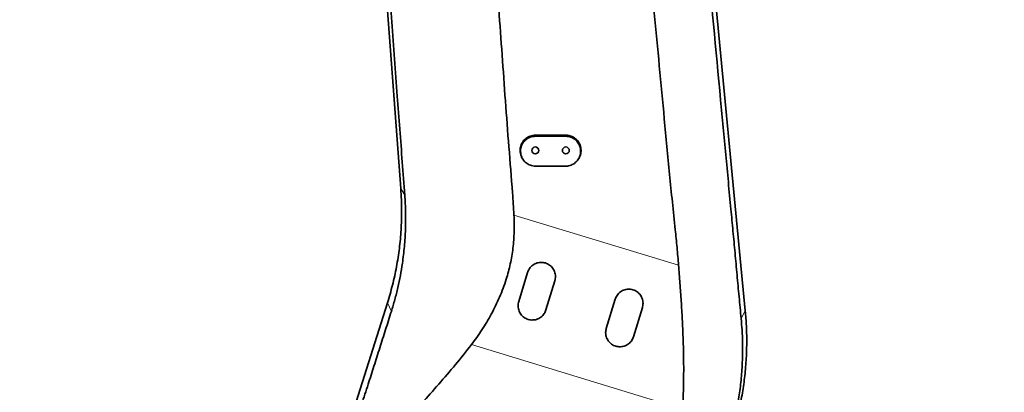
# Model space of a CAD drawing. Header units: millimetres. Extents: x 0 to 11920, y 0 to 8400.
# Tile 19 of 55: x 2615 to 3584, y 5679 to 6045. Entities that reach past the tile are written whole.
import ezdxf

# ---------------------------------------------------------------- set-up
doc = ezdxf.new("R2010")
doc.units = ezdxf.units.MM
doc.header["$LTSCALE"] = 20
doc.styles.add('SLDTEXTSTYLE0', font='TXT', dxfattribs={"width": 0.605})
doc.dimstyles.new('SLDDIMSTYLE0', dxfattribs={"dimtxt": 70, "dimasz": 70, "dimexe": 0, "dimexo": 0.0625, "dimgap": 17.5, "dimtad": 1, "dimdec": 0, "dimrnd": 1e-09, "dimzin": 12, "dimdsep": 46, "dimtxsty": 'SLDTEXTSTYLE0', "dimsah": 1, "dimcen": 0.09, "dimadec": 0, "dimazin": 3, "dimtfac": 1, "dimtofl": 0, "dimtmove": 0, "dimatfit": 3, "dimfxl": 1, "dimfrac": 2, "dimtolj": 1, "dimtzin": 12, "dimarcsym": 0})
doc.dimstyles.new('SLDDIMSTYLE1', dxfattribs={"dimtxt": 70, "dimasz": 70, "dimexe": 0, "dimexo": 0.0625, "dimgap": 17.5, "dimtad": 1, "dimdec": 1, "dimrnd": 1e-09, "dimzin": 12, "dimdsep": 46, "dimtxsty": 'SLDTEXTSTYLE0', "dimsah": 1, "dimcen": 0.09, "dimadec": 0, "dimazin": 3, "dimtfac": 1, "dimtofl": 0, "dimtmove": 0, "dimatfit": 3, "dimfxl": 1, "dimfrac": 2, "dimtolj": 1, "dimtzin": 12, "dimarcsym": 0})
doc.dimstyles.new('SLDDIMSTYLE4', dxfattribs={"dimtxt": 70, "dimasz": 70, "dimexe": 0, "dimexo": 0.0625, "dimgap": 17.5, "dimtad": 1, "dimdec": 0, "dimrnd": 1e-09, "dimzin": 12, "dimdsep": 46, "dimtxsty": 'SLDTEXTSTYLE0', "dimsah": 1, "dimcen": 0.09, "dimse1": 1, "dimsd1": 1, "dimadec": 0, "dimazin": 3, "dimtfac": 1, "dimtofl": 0, "dimtmove": 0, "dimatfit": 3, "dimfxl": 1, "dimfrac": 2, "dimtolj": 1, "dimtzin": 12, "dimarcsym": 0})

# ---------------------------------------------------------------- blocks, each defined once
blk = doc.blocks.new('_D_10')
at = {"color": 7, "linetype": 'Continuous', "lineweight": 0}
for p, q in [((3085.41, 6636.48), (2001.1, 6636.48)), ((2031.1, 6636.48), (2031.1, 5511.48)), ((3085.41, 5511.48), (2001.1, 5511.48))]:
    blk.add_line(p, q, dxfattribs=at)
at = {"color": 7, "linetype": 'Continuous', "lineweight": 18}
for points in [[(2031.1, 6636.48), (2021.1, 6566.48), (2041.1, 6566.48)], [(2031.1, 5511.48), (2041.1, 5581.48), (2021.1, 5581.48)]]:
    blk.add_solid(points, dxfattribs=at)
at = {"color": 7, "linetype": 'Continuous', "lineweight": 18, "insert": (1940.86, 5967.04), "char_height": 70, "attachment_point": 1, "rotation": 90, "style": 'SLDTEXTSTYLE0'}
blk.add_mtext('1125', dxfattribs=at)
blk = doc.blocks.new('_D_12')
at = {"color": 7, "linetype": 'Continuous', "lineweight": 0}
for p, q in [((2879.41, 7007.63), (1861.1, 7007.63)), ((1891.1, 4731.48), (1891.1, 7007.63)), ((2409.82, 4731.48), (1861.1, 4731.48))]:
    blk.add_line(p, q, dxfattribs=at)
at = {"color": 7, "linetype": 'Continuous', "lineweight": 18}
for points in [[(1891.1, 7007.63), (1881.1, 6937.63), (1901.1, 6937.63)], [(1891.1, 4731.48), (1901.1, 4801.48), (1881.1, 4801.48)]]:
    blk.add_solid(points, dxfattribs=at)
at = {"color": 7, "linetype": 'Continuous', "lineweight": 18, "insert": (1800.86, 5762.61), "char_height": 70, "attachment_point": 1, "rotation": 90, "style": 'SLDTEXTSTYLE0'}
blk.add_mtext('2276', dxfattribs=at)
blk = doc.blocks.new('_D_14')
at = {"color": 7, "linetype": 'Continuous', "lineweight": 0}
for p, q in [((4581.91, 5609.84), (4581.91, 5800.8)), ((4581.91, 5770.8), (4186.2, 5770.8))]:
    blk.add_line(p, q, dxfattribs=at)
at = {"color": 7, "linetype": 'Continuous', "lineweight": 18}
blk.add_solid([(4581.91, 5770.8), (4511.91, 5780.8), (4511.91, 5760.8)], dxfattribs=at)
at = {"color": 7, "linetype": 'Continuous', "lineweight": 18, "insert": (4186.2, 5861.03), "char_height": 70, "attachment_point": 1, "style": 'SLDTEXTSTYLE0'}
blk.add_mtext('1773', dxfattribs=at)
blk = doc.blocks.new('_D_15')
at = {"color": 7, "linetype": 'Continuous', "lineweight": 0}
for p, q in [((4581.91, 5609.84), (4581.91, 5940.8)), ((4581.91, 5910.8), (4173.52, 5910.8))]:
    blk.add_line(p, q, dxfattribs=at)
at = {"color": 7, "linetype": 'Continuous', "lineweight": 18}
for centre, start, end in [((4293.63, 5964.51), 153.43495, 206.56505), ((4292.66, 5964.51), 333.43495, 26.56505)]:
    blk.add_arc(centre, 120.11, start, end, dxfattribs=at)
blk.add_solid([(4581.91, 5910.8), (4511.91, 5920.8), (4511.91, 5900.8)], dxfattribs=at)
at = {"color": 7, "linetype": 'Continuous', "lineweight": 18, "insert": (4186.2, 6001.03), "char_height": 70, "attachment_point": 1, "style": 'SLDTEXTSTYLE0'}
blk.add_mtext('1894', dxfattribs=at)

msp = doc.modelspace()

# ---------------------------------------------------------------- linework, layer by layer
at = {"color": 7, "linetype": 'Continuous', "lineweight": 35}
for p, q in [((2990.15, 5879.03), (2934.84, 6625.02)), ((3288.72, 6179.48), (3328.88, 5758.66)), ((3152.41, 5931.48), (3122.41, 5931.48)), ((3122.41, 5930.41), (3152.41, 5930.41)), ((3152.41, 5901.11), (3122.41, 5901.11)), ((3106.09, 5767.81), (3114.86, 5796.5)), ((3141.63, 5788.31), (3132.86, 5759.62)), ((3192.15, 5741.49), (3200.92, 5770.18)), ((2917.64, 5578.56), (2977.02, 5766.45)), ((3227.7, 5762), (3218.93, 5733.31))]:
    msp.add_line(p, q, dxfattribs=at)
at = {"color": 8, "linetype": 'Continuous', "lineweight": 18}
for p, q in [((3122.41, 5930.41), (3122.41, 5931.48)), ((3152.41, 5930.41), (3152.41, 5931.48)), ((2994.06, 5872.49), (2990.15, 5879.03)), ((3101.41, 5852.96), (3263.28, 5803.6)), ((2980.87, 5758.24), (2977.02, 5766.45)), ((3324.82, 5751.19), (3328.88, 5758.66)), ((3267.5, 5662.11), (3059.55, 5725.52))]:
    msp.add_line(p, q, dxfattribs=at)
at = {"color": 7, "linetype": 'Continuous', "lineweight": 35}
for centre in [(3122.41, 5916.48), (3152.41, 5916.48)]:
    msp.add_circle(centre, 3.4, dxfattribs=at)
for points, knots in [([(3242.28, 6648.56), (3242.41, 6646.85), (3242.67, 6643.39), (3243.22, 6636.73), (3243.94, 6628.65), (3244.82, 6619.25), (3245.71, 6609.87), (3246.69, 6599.44), (3247.71, 6587.97), (3248.78, 6575.52), (3250.53, 6554.8), (3252.98, 6525.82), (3256.18, 6488.49), (3259.43, 6451.11), (3262.72, 6413.7), (3266.08, 6376.29), (3269.49, 6338.88), (3272.96, 6301.48), (3276.47, 6264.13), (3280, 6226.86), (3284.71, 6177.21), (3292.91, 6090.25), (3301.62, 5997.83), (3309.66, 5912.31), (3313.73, 5869.39), (3316.77, 5837.17), (3318.77, 5815.64), (3320.76, 5794.12), (3322.77, 5772.61), (3324.14, 5758.33), (3324.82, 5751.19)], [0, 0, 0, 0, 0.0058971, 0.0118553, 0.0222998, 0.0327725, 0.0432714, 0.0537518, 0.0676067, 0.081474, 0.0953416, 0.1368959, 0.1784478, 0.2200498, 0.2616509, 0.3032167, 0.3447822, 0.3864448, 0.4281097, 0.4696598, 0.5112101, 0.5943092, 0.7605074, 0.8203772, 0.8802458, 0.9041952, 0.9281533, 0.9521119, 0.9760595, 1, 1, 1, 1]), ([(2994.06, 5872.49), (2993.24, 5883.33), (2991.61, 5905.01), (2989.18, 5937.5), (2985.74, 5983.42), (2981.28, 6042.79), (2975.81, 6115.6), (2971.27, 6176.18), (2967.67, 6224.54), (2964.96, 6260.7), (2962.24, 6296.89), (2959.5, 6333.11), (2956.86, 6367.34), (2954.35, 6399.58), (2951.96, 6429.81), (2949.22, 6464.12), (2946.1, 6502.47), (2943.26, 6537.23), (2941.07, 6564.36), (2939.78, 6580.61), (2938.74, 6593.62), (2937.95, 6603.38), (2937.13, 6613.1), (2936.57, 6619.43), (2936.29, 6622.6)], [0, 0, 0, 0, 0.043326, 0.086654, 0.129982, 0.227046, 0.324111, 0.421174, 0.469409, 0.517653, 0.565891, 0.614116, 0.662336, 0.702545, 0.742758, 0.782966, 0.83956, 0.896157, 0.922075, 0.947995, 0.961006, 0.974039, 0.987036, 1, 1, 1, 1]), ([(3263.28, 5803.6), (3262.79, 5809.42), (3261.81, 5821.07), (3258.68, 5850.85), (3254.34, 5892.97), (3247.7, 5964.06), (3239.42, 6051.71), (3229.55, 6153.66), (3220.21, 6253.4), (3213.9, 6318.37), (3210.75, 6350.85)], [0, 0, 0, 0, 0.031892, 0.063784, 0.163379, 0.262974, 0.453386, 0.643799, 0.821899, 1, 1, 1, 1]), ([(3066.6, 6322.91), (3067.24, 6311.59), (3068.53, 6288.94), (3071.55, 6248.12), (3075.48, 6200.44), (3080.73, 6133.95), (3086.52, 6055.52), (3091.9, 5980.22), (3096.31, 5919.99), (3099.56, 5882.62), (3100.95, 5860.25), (3101.41, 5852.96)], [0, 0, 0, 0, 0.072197, 0.144395, 0.260582, 0.376769, 0.568993, 0.761217, 0.857349, 0.953482, 1, 1, 1, 1]), ([(3122.41, 5931.48), (3121.57, 5931.44), (3119.89, 5931.35), (3117.44, 5930.7), (3115.13, 5929.67), (3113.02, 5928.26), (3111.18, 5926.52), (3109.65, 5924.5), (3108.49, 5922.24), (3107.72, 5919.83), (3107.37, 5917.31), (3107.44, 5914.76), (3107.95, 5912.27), (3108.82, 5909.93), (3109.71, 5908.55), (3110.14, 5907.88)], [0, 0, 0, 0, 0.077024, 0.154049, 0.231069, 0.308091, 0.385185, 0.462279, 0.539576, 0.616874, 0.694387, 0.771902, 0.849473, 0.927043, 1, 1, 1, 1]), ([(3122.41, 5901.11), (3121.61, 5901.15), (3119.98, 5901.22), (3117.62, 5901.86), (3115.37, 5902.86), (3113.34, 5904.22), (3111.55, 5905.91), (3110.07, 5907.87), (3108.93, 5910.07), (3108.17, 5912.42), (3107.82, 5914.89), (3107.88, 5917.37), (3108.36, 5919.83), (3109.24, 5922.15), (3110.51, 5924.31), (3112.11, 5926.2), (3114.01, 5927.81), (3116.14, 5929.06), (3118.46, 5929.93), (3120.57, 5930.35), (3121.91, 5930.4), (3122.41, 5930.41)], [0, 0, 0, 0, 0.052485, 0.106496, 0.15898, 0.212978, 0.265609, 0.319747, 0.372722, 0.427214, 0.480525, 0.535374, 0.588816, 0.643811, 0.69717, 0.75209, 0.805194, 0.859857, 0.912621, 0.966931, 1, 1, 1, 1]), ([(3164.66, 5907.9), (3164.82, 5908.1), (3165.49, 5908.96), (3166.32, 5910.73), (3167.12, 5913.13), (3167.46, 5915.65), (3167.39, 5918.19), (3166.88, 5920.69), (3165.97, 5923.07), (3164.67, 5925.25), (3163.02, 5927.19), (3161.06, 5928.82), (3158.87, 5930.1), (3156.49, 5930.98), (3154.31, 5931.42), (3152.94, 5931.46), (3152.41, 5931.48)], [0, 0, 0, 0, 0.023006, 0.100302, 0.1776, 0.255113, 0.332627, 0.410197, 0.487767, 0.565285, 0.642802, 0.720194, 0.797585, 0.874786, 0.951986, 1, 1, 1, 1]), ([(3152.41, 5930.41), (3153.22, 5930.37), (3154.85, 5930.29), (3157.21, 5929.66), (3159.46, 5928.66), (3161.49, 5927.3), (3163.28, 5925.61), (3164.76, 5923.65), (3165.9, 5921.45), (3166.66, 5919.1), (3167.01, 5916.63), (3166.95, 5914.15), (3166.47, 5911.69), (3165.59, 5909.37), (3164.32, 5907.21), (3162.72, 5905.32), (3160.82, 5903.71), (3158.69, 5902.46), (3156.37, 5901.59), (3154.26, 5901.17), (3152.92, 5901.12), (3152.41, 5901.11)], [0, 0, 0, 0, 0.052486, 0.106498, 0.158984, 0.212984, 0.265614, 0.319751, 0.372727, 0.42722, 0.480528, 0.535375, 0.588814, 0.643806, 0.697167, 0.75209, 0.805199, 0.859868, 0.912629, 0.966938, 1, 1, 1, 1]), ([(3110.13, 5907.87), (3110.2, 5907.77), (3110.33, 5907.58), (3110.46, 5907.4), (3110.52, 5907.31)], [0, 0, 0, 0, 0.527602, 1, 1, 1, 1]), ([(3164.31, 5907.31), (3164.37, 5907.4), (3164.5, 5907.58), (3164.63, 5907.77), (3164.7, 5907.87)], [0, 0, 0, 0, 0.472406, 1, 1, 1, 1]), ([(2977.02, 5766.45), (2978.76, 5772.32), (2982.25, 5784.06), (2986.1, 5802.03), (2988.91, 5820.19), (2990.59, 5838.49), (2991.07, 5854.43), (2990.85, 5867.96), (2990.38, 5875.34), (2990.15, 5879.03)], [0, 0, 0, 0, 0.1610243, 0.3220675, 0.4831255, 0.6441938, 0.8052667, 0.9026339, 1, 1, 1, 1]), ([(2980.87, 5758.24), (2982.04, 5762.09), (2984.38, 5769.78), (2987.3, 5781.55), (2989.78, 5793.46), (2992.02, 5806.96), (2993.81, 5822.07), (2994.86, 5838.78), (2995.06, 5855.61), (2994.4, 5866.86), (2994.06, 5872.49)], [0, 0, 0, 0, 0.104409, 0.209028, 0.314211, 0.419565, 0.563579, 0.70803, 0.85378, 1, 1, 1, 1]), ([(3059.55, 5725.52), (3061.34, 5727.89), (3064.9, 5732.63), (3069.94, 5740.03), (3074.72, 5747.64), (3079.24, 5755.54), (3083.45, 5763.72), (3087.33, 5772.19), (3090.83, 5780.9), (3093.71, 5789.29), (3096.03, 5797.29), (3097.87, 5804.87), (3099.36, 5812.57), (3100.5, 5820.44), (3101.26, 5828.45), (3101.65, 5836.58), (3101.73, 5844.76), (3101.52, 5850.23), (3101.41, 5852.96)], [0, 0, 0, 0, 0.066109, 0.132217, 0.198733, 0.265247, 0.333267, 0.401286, 0.469955, 0.53862, 0.595009, 0.651396, 0.708292, 0.765187, 0.823655, 0.882125, 0.941061, 1, 1, 1, 1]), ([(3114.86, 5796.5), (3114.92, 5796.69), (3115.22, 5797.63), (3115.97, 5799.28), (3117.31, 5801.26), (3118.98, 5802.99), (3120.9, 5804.4), (3123.05, 5805.47), (3125.31, 5806.16), (3127.67, 5806.46), (3130.01, 5806.36), (3132.33, 5805.86), (3134.5, 5805), (3136.52, 5803.78), (3138.29, 5802.25), (3139.79, 5800.43), (3140.97, 5798.4), (3141.79, 5796.19), (3142.24, 5793.87), (3142.28, 5791.49), (3142.01, 5789.63), (3141.71, 5788.59), (3141.63, 5788.31)], [0, 0, 0, 0, 0.014159, 0.068016, 0.123451, 0.176997, 0.232129, 0.285094, 0.339624, 0.392096, 0.446105, 0.498324, 0.552057, 0.60429, 0.658024, 0.710506, 0.764487, 0.817389, 0.871798, 0.925187, 0.980102, 1, 1, 1, 1]), ([(3263.28, 5803.6), (3263.74, 5797.68), (3264.67, 5785.84), (3265.89, 5768.1), (3266.92, 5750.36), (3267.72, 5732.64), (3268.24, 5714.9), (3268.34, 5697.21), (3268.04, 5679.58), (3267.68, 5667.94), (3267.5, 5662.11)], [0, 0, 0, 0, 0.12381, 0.247854, 0.371897, 0.496836, 0.621772, 0.747727, 0.873685, 1, 1, 1, 1]), ([(3200.92, 5770.18), (3200.99, 5770.38), (3201.29, 5771.33), (3202.05, 5772.97), (3203.39, 5774.96), (3205.06, 5776.68), (3206.99, 5778.1), (3209.13, 5779.16), (3211.4, 5779.85), (3213.75, 5780.14), (3216.1, 5780.04), (3218.41, 5779.54), (3220.59, 5778.68), (3222.59, 5777.45), (3224.37, 5775.92), (3225.87, 5774.11), (3227.04, 5772.07), (3227.86, 5769.86), (3228.31, 5767.54), (3228.34, 5765.17), (3228.08, 5763.31), (3227.78, 5762.27), (3227.7, 5762)], [0, 0, 0, 0, 0.014161, 0.06881, 0.123456, 0.177798, 0.232136, 0.285885, 0.339631, 0.392871, 0.446111, 0.499086, 0.55206, 0.605042, 0.658025, 0.711255, 0.764487, 0.818141, 0.871797, 0.925949, 0.980103, 1, 1, 1, 1]), ([(3132.86, 5759.62), (3132.37, 5758.38), (3131.59, 5756.39), (3129.73, 5754.09), (3127.94, 5752.47), (3125.88, 5751.19), (3123.65, 5750.28), (3121.31, 5749.77), (3118.95, 5749.66), (3116.61, 5749.95), (3114.38, 5750.6), (3112.31, 5751.62), (3110.42, 5752.95), (3108.79, 5754.57), (3107.43, 5756.45), (3106.4, 5758.54), (3105.67, 5760.97), (3105.29, 5764.12), (3105.79, 5766.45), (3106.09, 5767.81)], [0, 0, 0, 0, 0.091049, 0.146371, 0.201688, 0.256401, 0.311107, 0.364597, 0.418083, 0.470356, 0.522628, 0.57436, 0.626096, 0.678248, 0.730407, 0.783709, 0.837016, 0.904787, 1, 1, 1, 1]), ([(2916.96, 5560.53), (2917.81, 5563.01), (2919.52, 5567.97), (2922.11, 5575.73), (2925.15, 5585.03), (2928.65, 5595.88), (2933.39, 5610.69), (2938.95, 5627.9), (2945.31, 5647.44), (2951.69, 5666.92), (2957.85, 5685.87), (2963.78, 5704.35), (2969.48, 5722.28), (2975.17, 5740.26), (2978.97, 5752.25), (2980.87, 5758.24)], [0, 0, 0, 0, 0.040159, 0.080411, 0.120634, 0.18248, 0.244343, 0.343556, 0.442775, 0.542064, 0.641335, 0.730921, 0.820522, 0.910262, 1, 1, 1, 1]), ([(3324.82, 5751.19), (3325.15, 5747.35), (3325.8, 5739.66), (3326.23, 5728.07), (3326.26, 5716.47), (3325.8, 5703.21), (3324.62, 5688.36), (3322.42, 5671.93), (3319.8, 5658.29), (3317.23, 5647.37), (3315.74, 5641.92), (3315, 5639.19)], [0, 0, 0, 0, 0.10134, 0.202824, 0.304744, 0.406889, 0.554043, 0.701689, 0.850532, 0.925215, 1, 1, 1, 1]), ([(3328.87, 5758.66), (3329.27, 5753.76), (3330.07, 5743.96), (3330.4, 5728.41), (3329.96, 5712.06), (3328.54, 5694.95), (3326.16, 5677.95), (3322.91, 5661.09), (3319.95, 5650.04), (3318.48, 5644.51)], [0, 0, 0, 0, 0.127908, 0.255819, 0.40467, 0.553517, 0.702357, 0.851186, 1, 1, 1, 1]), ([(3218.93, 5733.31), (3218.44, 5732.07), (3217.66, 5730.08), (3215.8, 5727.78), (3214, 5726.16), (3211.95, 5724.88), (3209.72, 5723.96), (3207.38, 5723.46), (3205.01, 5723.34), (3202.68, 5723.63), (3200.45, 5724.29), (3198.37, 5725.3), (3196.49, 5726.64), (3194.86, 5728.26), (3193.5, 5730.14), (3192.47, 5732.22), (3191.73, 5734.66), (3191.36, 5737.81), (3191.86, 5740.13), (3192.15, 5741.49)], [0, 0, 0, 0, 0.091055, 0.146379, 0.201698, 0.256411, 0.311118, 0.364609, 0.418094, 0.470365, 0.522636, 0.574366, 0.6261, 0.678251, 0.730408, 0.78371, 0.837016, 0.904786, 1, 1, 1, 1]), ([(2975.99, 5375.58), (2975.9, 5375.65), (2972.25, 5378.63), (2965.67, 5385.31), (2956.41, 5395.64), (2948.11, 5406.79), (2940.76, 5418.52), (2934.42, 5430.85), (2929.17, 5443.7), (2925.24, 5456.22), (2922.46, 5468.18), (2920.62, 5479.48), (2919.56, 5490.54), (2919.21, 5501.3), (2919.52, 5511.28), (2920.44, 5521.1), (2921.98, 5530.73), (2924.27, 5540.61), (2927.33, 5550.36), (2931.04, 5559.66), (2936.11, 5570.22), (2942.75, 5581.91), (2951.83, 5595.71), (2963.5, 5611.63), (2977.78, 5629.65), (2994.05, 5648.85), (3010.75, 5667.76), (3027.52, 5686.6), (3043.98, 5705.72), (3054.36, 5718.91), (3059.55, 5725.52)], [0, 0, 0, 0, 0.00077, 0.033356, 0.066513, 0.09967, 0.132757, 0.165843, 0.199523, 0.233205, 0.261031, 0.288887, 0.316715, 0.342213, 0.367709, 0.389894, 0.414567, 0.439238, 0.464379, 0.489522, 0.512652, 0.550183, 0.587878, 0.633318, 0.694175, 0.755335, 0.81649, 0.877647, 0.938797, 1, 1, 1, 1])]:
    msp.add_open_spline(points, degree=3, knots=knots, dxfattribs=at)

# ---------------------------------------------------------------- dimensions: what is measured, and where the dimension line sits
at = {"color": 7, "linetype": 'Continuous', "lineweight": 18}
for base, p1, p2, dimstyle, picture, middle in [((1891.1, 7007.63), (2413.82, 4731.48), (2883.41, 7007.63), 'SLDDIMSTYLE0', '_D_12', (1891.1, 5869.55)), ((2031.1, 5511.48), (3089.41, 6636.48), (3089.41, 5511.48), 'SLDDIMSTYLE1', '_D_10', (2031.1, 6073.98))]:
    dim = msp.add_linear_dim(base=base, p1=p1, p2=p2, angle=90, dimstyle=dimstyle, dxfattribs=at)
    dim.commit()
    dim.dimension.update_dxf_attribs({"geometry": picture, "text_midpoint": middle, "dimtype": 160})
dim = msp.add_linear_dim(base=(4581.91, 5910.8), p1=(2809.31, 5559.34), p2=(4581.91, 5605.84), text='(<>)', dimstyle='SLDDIMSTYLE4', dxfattribs=at)
dim.commit()
dim.dimension.update_dxf_attribs({"geometry": '_D_15', "text_midpoint": (4293.14, 5910.8), "dimtype": 160})
dim = msp.add_linear_dim(base=(2809.31, 5770.8), p1=(4581.91, 5605.84), p2=(2809.31, 5559.34), dimstyle='SLDDIMSTYLE4', dxfattribs=at)
dim.commit()
dim.dimension.update_dxf_attribs({"geometry": '_D_14', "text_midpoint": (4293.14, 5770.8), "dimtype": 160})

doc.saveas('drawing.dxf')
